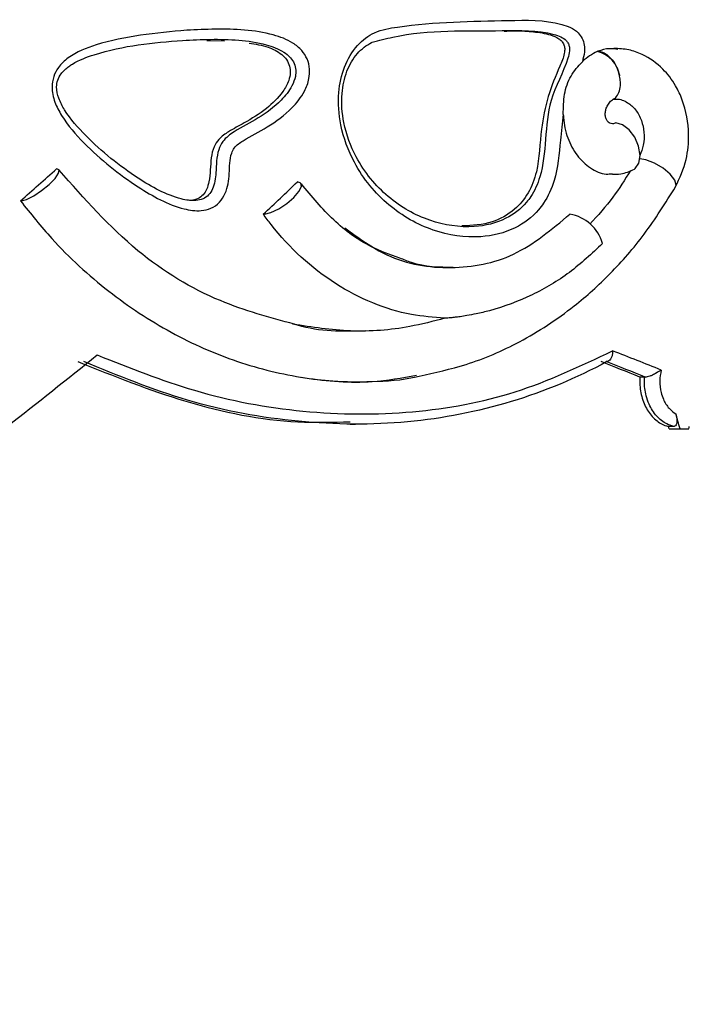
# Model space of a CAD drawing. Header units: millimetres. Extents: x 65 to 121, y 64 to 185.
# Tile 94 of 175: x 78.52 to 79.83, y 131.62 to 133.56. Entities that reach past the tile are written whole.
import ezdxf

# ---------------------------------------------------------------- set-up
doc = ezdxf.new("R2010")
doc.units = ezdxf.units.MM

msp = doc.modelspace()

# ---------------------------------------------------------------- linework, layer by layer
at = {"color": 7, "linetype": 'Continuous', "lineweight": 25}
for p, q in [((78.88596, 133.51598), (78.92045, 133.51576)), ((79.65492, 133.49504), (79.65366, 133.49451)), ((79.74684, 132.85369), (79.73775, 132.85369)), ((79.74684, 132.85369), (79.74814, 132.85365)), ((79.16758, 132.76081), (79.17821, 132.76081)), ((79.80413, 132.75641), (79.79364, 132.75641)), ((79.79487, 132.75204), (79.8165, 132.75204)), ((79.8165, 132.75204), (79.83374, 132.75204))]:
    msp.add_line(p, q, dxfattribs=at)
at = {"color": 7, "linetype": 'Continuous', "lineweight": 25, "flags": 128}
for points in [[(79.72668, 133.26281), (79.72846, 133.26413), (79.73558, 133.27475), (79.73791, 133.29011), (79.73511, 133.30794), (79.72758, 133.32561), (79.71645, 133.34049), (79.70335, 133.3504), (79.69023, 133.35387)], [(78.52018, 133.20053), (78.53085, 133.20349), (78.54504, 133.21067), (78.56064, 133.22102), (78.57537, 133.233), (78.58705, 133.24485), (78.59395, 133.25483), (78.59506, 133.26145), (78.59021, 133.26374)], [(78.9991, 133.17444), (79.01168, 133.17773), (79.02697, 133.18511), (79.04274, 133.19552), (79.05673, 133.20745), (79.06692, 133.21917), (79.07182, 133.22901), (79.07073, 133.23552), (79.06381, 133.23777)]]:
    msp.add_lwpolyline(points, dxfattribs=at)
at = {"color": 1, "linetype": 'Continuous', "lineweight": 25, "flags": 128}
msp.add_lwpolyline([(79.80778, 133.22826), (79.80884, 133.23165), (79.80631, 133.24155), (79.79739, 133.25323), (79.78343, 133.26492), (79.76657, 133.27481), (79.74939, 133.28141), (79.7376, 133.28358)], dxfattribs=at)
at = {"color": 7, "linetype": 'Continuous', "lineweight": 25}
for centre, radius, start, end in [((79.64075, 133.43864), 0.05734, 8.35345, 76.98322), ((78.51906, 133.21478), 0.0143, 269.86358, 274.49618), ((78.99681, 133.19735), 0.02302, 269.94136, 275.71357), ((79.58676, 133.09535), 0.0801, 15.43304, 80.61213), ((76.99001, 133.89468), 4.37867, 297.63882, 346.19047), ((76.74823, 133.85134), 4.37867, 298.83758, 345.88616)]:
    msp.add_arc(centre, radius, start, end, dxfattribs=at)
for centre, major_axis, ratio, start_param, end_param in [((76.75189, 133.23211), (4.51669, 3.62511), 0.2008477, 4.9491342, 4.9660628), ((76.75189, 133.20605), (4.47925, 3.56928), 0.2608644, 5.0203161, 5.0372107), ((76.75189, 133.08947), (4.57142, -1.1985), 0.1509598, 0.8871661, 0.9147229), ((76.75189, 133.33104), (4.49422, 3.13164), 0.2733179, 4.9145254, 4.9568289), ((76.75189, 133.06857), (4.53139, -1.19346), 0.1515369, 0.8919928, 0.9142097), ((76.74698, 133.07033), (4.55138, -1.19873), 0.1515369, 0.8913678, 0.9135165), ((76.75189, 134.84741), (-4.00862, 12.21956), 0.1804396, 4.4812405, 4.4836404), ((76.75189, 134.84741), (-3.97358, 12.11273), 0.1804396, 4.4797079, 4.4800739), ((76.75189, 135.33037), (2.9658, 15.05264), 0.2314203, 4.5859976, 4.5862923)]:
    msp.add_ellipse(centre, major_axis=major_axis, ratio=ratio, start_param=start_param, end_param=end_param, dxfattribs=at)
for points, knots in [([(79.58687, 133.37083), (79.58489, 133.35389), (79.5798, 133.31031), (79.57511, 133.24815), (79.55445, 133.20384), (79.52934, 133.17088), (79.48908, 133.14109), (79.41704, 133.12438), (79.32961, 133.13735), (79.24062, 133.18681), (79.17716, 133.26297), (79.14715, 133.34386), (79.14222, 133.40999), (79.15395, 133.46523), (79.17908, 133.50748), (79.21677, 133.5359), (79.32008, 133.5529), (79.44294, 133.5548), (79.55586, 133.55734), (79.601, 133.54269), (79.61505, 133.53364), (79.6243, 133.52089), (79.6285, 133.50758), (79.62902, 133.49136), (79.62609, 133.4808), (79.62434, 133.47448)], [0, 0, 0, 0, 0.0330521, 0.0850246, 0.1182277, 0.1295692, 0.1729854, 0.2282619, 0.3019745, 0.3764136, 0.450985, 0.5022607, 0.5433791, 0.5765276, 0.6099055, 0.640198, 0.6753674, 0.8459888, 0.9313247, 0.9456895, 0.9601584, 0.9693784, 0.9786293, 0.9871963, 1, 1, 1, 1]), ([(78.84619, 133.53644), (78.86492, 133.5373), (78.9222, 133.53995), (78.99333, 133.53661), (79.04989, 133.51619), (79.07215, 133.49832), (79.08387, 133.48041), (79.08866, 133.46058), (79.08703, 133.4383), (79.07643, 133.41076), (79.04916, 133.37661), (79.00672, 133.34556), (78.96652, 133.32545), (78.94116, 133.30871), (78.92991, 133.28581), (78.93115, 133.25419), (78.92565, 133.21998), (78.91112, 133.1965), (78.89408, 133.18474), (78.86989, 133.17936), (78.81927, 133.18704), (78.73964, 133.23161), (78.65896, 133.29548), (78.6059, 133.35584), (78.58548, 133.39457), (78.57961, 133.42159), (78.5834, 133.44551), (78.59415, 133.46591), (78.62133, 133.49088), (78.67733, 133.51252), (78.75625, 133.52843), (78.8158, 133.53373), (78.84619, 133.53644)], [0, 0, 0, 0, 0.043156, 0.1319805, 0.1642994, 0.1810667, 0.1951839, 0.2093572, 0.2220218, 0.2400843, 0.269802, 0.3156679, 0.3568961, 0.3736741, 0.3815958, 0.4091125, 0.4362743, 0.4511754, 0.466225, 0.4811888, 0.5072261, 0.5818167, 0.6810472, 0.7305636, 0.7510548, 0.7717556, 0.7856653, 0.7995841, 0.8188937, 0.8634741, 0.9303228, 1, 1, 1, 1]), ([(79.21112, 133.51286), (79.21068, 133.51265), (79.19992, 133.50755), (79.17971, 133.49162), (79.15894, 133.45583), (79.14893, 133.40801), (79.15345, 133.34855), (79.18099, 133.27425), (79.23993, 133.20335), (79.32306, 133.15694), (79.40452, 133.14472), (79.47055, 133.15997), (79.50662, 133.18676), (79.52842, 133.21574), (79.54659, 133.25598), (79.55209, 133.32234), (79.55857, 133.40573), (79.58933, 133.45643), (79.59927, 133.49309), (79.5991, 133.50311), (79.59705, 133.51023), (79.59175, 133.51782), (79.58173, 133.52415), (79.54075, 133.53751), (79.43092, 133.53337), (79.30999, 133.53894), (79.2246, 133.51641), (79.21112, 133.51286)], [0, 0, 0, 0, 0.0010838, 0.0267553, 0.0542205, 0.0834316, 0.1207377, 0.1682392, 0.2382568, 0.3087962, 0.3786104, 0.4299945, 0.4689061, 0.4788453, 0.5079979, 0.5570194, 0.6073036, 0.6676991, 0.677381, 0.6821406, 0.6868184, 0.6919969, 0.7024029, 0.7148295, 0.7978249, 0.9680741, 1, 1, 1, 1]), ([(79.47024, 133.53459), (79.47808, 133.53502), (79.49771, 133.53611), (79.52806, 133.53373), (79.55651, 133.52974), (79.57521, 133.52236), (79.58394, 133.51519), (79.5883, 133.50846), (79.59004, 133.49979), (79.58844, 133.48477), (79.57495, 133.45426), (79.55546, 133.40689), (79.54098, 133.33595), (79.54011, 133.26919), (79.51944, 133.21441), (79.48924, 133.17907), (79.44427, 133.15374), (79.40774, 133.15218), (79.38758, 133.15132)], [0, 0, 0, 0, 0.0447013, 0.1119949, 0.1794008, 0.2132169, 0.2268927, 0.2407213, 0.2528117, 0.2674232, 0.3100251, 0.4137529, 0.5166743, 0.6478662, 0.7199695, 0.792273, 0.8853507, 1, 1, 1, 1]), ([(78.83802, 133.51647), (78.80895, 133.51419), (78.75089, 133.50962), (78.67786, 133.49415), (78.63213, 133.47706), (78.6107, 133.46308), (78.59978, 133.45339), (78.59165, 133.43878), (78.58892, 133.42173), (78.59389, 133.40098), (78.61206, 133.36719), (78.6624, 133.31023), (78.73914, 133.24937), (78.81397, 133.207), (78.85927, 133.19967), (78.87796, 133.20354), (78.88989, 133.2115), (78.90063, 133.22895), (78.90456, 133.26029), (78.90438, 133.29334), (78.91839, 133.32203), (78.94644, 133.34231), (78.9877, 133.36241), (79.02741, 133.39153), (79.05144, 133.42122), (79.06004, 133.44289), (79.06129, 133.45841), (79.05808, 133.47158), (79.04969, 133.4841), (79.03151, 133.49839), (78.97931, 133.51683), (78.91173, 133.51988), (78.85636, 133.51732), (78.83802, 133.51647)], [0, 0, 0, 0, 0.0729663, 0.1457407, 0.1834884, 0.1899431, 0.2063752, 0.2168993, 0.2271954, 0.244235, 0.2634825, 0.3142484, 0.419434, 0.4963732, 0.5203533, 0.5322786, 0.5430642, 0.5539801, 0.5784231, 0.6123749, 0.6263869, 0.65, 0.6952532, 0.7419089, 0.7699419, 0.7849603, 0.7942954, 0.8042363, 0.8147794, 0.8290097, 0.8602605, 0.9536997, 1, 1, 1, 1]), ([(78.96882, 133.51099), (78.98137, 133.50913), (79.00392, 133.50579), (79.02889, 133.49316), (79.04283, 133.47905), (79.04901, 133.46653), (79.05042, 133.45189), (79.0465, 133.4342), (79.03193, 133.40838), (79.00184, 133.37949), (78.96409, 133.35621), (78.93144, 133.33917), (78.91041, 133.32436), (78.89821, 133.30616), (78.89209, 133.27713), (78.89292, 133.24833), (78.88613, 133.22372), (78.87879, 133.21189), (78.86799, 133.20416), (78.85727, 133.20075), (78.85039, 133.2016), (78.84835, 133.20186)], [0, 0, 0, 0, 0.0889044, 0.1597218, 0.189429, 0.2194218, 0.2460019, 0.2778627, 0.3296951, 0.4327919, 0.5518962, 0.6312627, 0.6853971, 0.7227778, 0.7684799, 0.8654752, 0.8982574, 0.925223, 0.9522983, 0.9858322, 1, 1, 1, 1]), ([(79.65366, 133.49451), (79.64357, 133.48899), (79.63329, 133.48337), (79.6245, 133.47464), (79.62434, 133.47448)], [0, 0, 0, 0, 0.9815481, 1, 1, 1, 1]), ([(79.69436, 133.49831), (79.68879, 133.49931), (79.67561, 133.50166), (79.66249, 133.49746), (79.65492, 133.49504)], [0, 0, 0, 0, 0.4225543, 1, 1, 1, 1]), ([(79.65492, 133.49504), (79.65704, 133.49485), (79.6628, 133.49436), (79.67274, 133.48911), (79.68342, 133.47855), (79.6921, 133.46436), (79.69607, 133.45316), (79.69739, 133.44738), (79.69748, 133.44697)], [0, 0, 0, 0, 0.1250131, 0.3395971, 0.5543059, 0.7690681, 0.9838332, 1, 1, 1, 1]), ([(79.80773, 133.22817), (79.81576, 133.24563), (79.83045, 133.27755), (79.83584, 133.33832), (79.82686, 133.38835), (79.80687, 133.43097), (79.78159, 133.46431), (79.74878, 133.48742), (79.71527, 133.49932), (79.69619, 133.50024), (79.68626, 133.50072)], [0, 0, 0, 0, 0.1602084, 0.2927673, 0.4780986, 0.5631424, 0.6780708, 0.8239088, 0.9084259, 1, 1, 1, 1]), ([(79.58687, 133.37083), (79.58705, 133.38413), (79.58742, 133.41073), (79.59986, 133.44763), (79.61625, 133.4656), (79.62434, 133.47448)], [0, 0, 0, 0, 0.3361466, 0.672121, 1, 1, 1, 1]), ([(79.68522, 133.4011), (79.68538, 133.40114), (79.68887, 133.40196), (79.69385, 133.4082), (79.69876, 133.41968), (79.69965, 133.43318), (79.69844, 133.44256), (79.69756, 133.44658), (79.69748, 133.44697)], [0, 0, 0, 0, 0.0123362, 0.2753517, 0.5389365, 0.802983, 0.9807955, 1, 1, 1, 1]), ([(79.6796, 133.35282), (79.67805, 133.35358), (79.67496, 133.35509), (79.67147, 133.36026), (79.66946, 133.36698), (79.66932, 133.37487), (79.67122, 133.38324), (79.67527, 133.39134), (79.68134, 133.39864), (79.68662, 133.40179), (79.68933, 133.40341)], [0, 0, 0, 0, 0.1201734, 0.2395104, 0.3585268, 0.4783685, 0.600594, 0.7270424, 0.8594363, 1, 1, 1, 1]), ([(79.68523, 133.40106), (79.68589, 133.40099), (79.68754, 133.40082), (79.68907, 133.40078), (79.68998, 133.40075)], [0, 0, 0, 0, 0.4037907, 1, 1, 1, 1]), ([(79.68984, 133.40044), (79.69056, 133.40053), (79.69863, 133.40155), (79.71307, 133.3954), (79.72999, 133.38052), (79.74129, 133.35981), (79.74654, 133.33536), (79.7457, 133.31085), (79.74017, 133.29658), (79.73762, 133.29001)], [0, 0, 0, 0, 0.0181551, 0.2058334, 0.3678546, 0.5371325, 0.6900443, 0.8573549, 1, 1, 1, 1]), ([(79.58687, 133.37083), (79.58697, 133.36871), (79.58776, 133.35278), (79.59415, 133.32344), (79.61292, 133.28837), (79.6396, 133.26401), (79.66464, 133.25205), (79.67942, 133.2536), (79.68348, 133.25403)], [0, 0, 0, 0, 0.0336705, 0.2535533, 0.4735779, 0.6942259, 0.9158078, 1, 1, 1, 1]), ([(79.69023, 133.35387), (79.68812, 133.35312), (79.68422, 133.35174), (79.68028, 133.35291), (79.67847, 133.35345)], [0, 0, 0, 0, 0.5401189, 1, 1, 1, 1]), ([(79.05797, 132.95772), (79.00906, 132.97085), (78.90237, 132.9995), (78.7382, 133.09853), (78.64461, 133.20494), (78.59516, 133.26116)], [0, 0, 0, 0, 0.2852906, 0.6224171, 1, 1, 1, 1]), ([(79.71905, 133.26024), (79.70794, 133.24237), (79.68409, 133.20398), (79.65487, 133.17174), (79.63926, 133.15451)], [0, 0, 0, 0, 0.4656406, 1, 1, 1, 1]), ([(79.68349, 133.25335), (79.68896, 133.25318), (79.70375, 133.25274), (79.71782, 133.25892), (79.72668, 133.26281)], [0, 0, 0, 0, 0.36983616, 1, 1, 1, 1]), ([(79.26553, 133.08794), (79.2463, 133.09463), (79.2001, 133.11069), (79.13264, 133.15996), (79.09206, 133.20929), (79.07163, 133.23413)], [0, 0, 0, 0, 0.2615501, 0.628208, 1, 1, 1, 1]), ([(79.30326, 132.85558), (79.33429, 132.86231), (79.4027, 132.87716), (79.506, 132.9223), (79.60055, 132.98386), (79.68139, 133.05706), (79.74926, 133.1347), (79.78787, 133.19643), (79.80778, 133.22826)], [0, 0, 0, 0, 0.1501531, 0.330974, 0.5331072, 0.67997, 0.8350096, 1, 1, 1, 1]), ([(78.51902, 133.20048), (78.5392, 133.17529), (78.59172, 133.10974), (78.69035, 133.01983), (78.81376, 132.93814), (78.94455, 132.88035), (79.07825, 132.84855), (79.19782, 132.83949), (79.26947, 132.85216), (79.29838, 132.85727)], [0, 0, 0, 0, 0.1006338, 0.2618619, 0.4216247, 0.5804115, 0.7375254, 0.8940853, 1, 1, 1, 1]), ([(79.35385, 132.96939), (79.33186, 132.97113), (79.25843, 132.97694), (79.1351, 133.02908), (79.04207, 133.11292), (79.00184, 133.16747), (78.99679, 133.17432)], [0, 0, 0, 0, 0.1661082, 0.5546361, 0.9440275, 1, 1, 1, 1]), ([(79.15726, 133.14719), (79.18418, 133.12746), (79.24843, 133.08037), (79.36658, 133.062), (79.49468, 133.08573), (79.56428, 133.14441), (79.59982, 133.17438)], [0, 0, 0, 0, 0.1915146, 0.4570379, 0.722738, 1, 1, 1, 1]), ([(79.66397, 133.11666), (79.64289, 133.09682), (79.60073, 133.05712), (79.52601, 133.01301), (79.46293, 132.98921), (79.41826, 132.97853), (79.39884, 132.97482), (79.38509, 132.97264), (79.37448, 132.97122), (79.36641, 132.9703), (79.36033, 132.96974), (79.35672, 132.96949), (79.35478, 132.9694), (79.35406, 132.96939), (79.35385, 132.96939)], [0, 0, 0, 0, 0.2511952, 0.5024125, 0.760251, 0.8351184, 0.8861812, 0.9212685, 0.9456374, 0.9691773, 0.982684, 0.9912014, 0.9974383, 1, 1, 1, 1]), ([(79.37034, 133.06934), (79.34269, 133.06967), (79.30708, 133.0701), (79.27312, 133.08468), (79.26553, 133.08794)], [0, 0, 0, 0, 0.77658121, 1, 1, 1, 1]), ([(79.35385, 132.96939), (79.33097, 132.96345), (79.2708, 132.94784), (79.16999, 132.93992), (79.09243, 132.95195), (79.05429, 132.95786)], [0, 0, 0, 0, 0.2378042, 0.6252782, 1, 1, 1, 1]), ([(79.19692, 132.94449), (79.15262, 132.94333), (79.10626, 132.94212), (79.06003, 132.95705), (79.05797, 132.95772)], [0, 0, 0, 0, 0.9555004, 1, 1, 1, 1]), ([(78.67004, 132.8971), (78.73351, 132.87179), (78.86711, 132.81852), (79.07746, 132.78001), (79.29049, 132.77881), (79.49747, 132.81685), (79.62114, 132.87547), (79.68387, 132.90521)], [0, 0, 0, 0, 0.1814834, 0.3820477, 0.588499, 0.7912597, 1, 1, 1, 1]), ([(79.68387, 132.90521), (79.68387, 132.90512), (79.68394, 132.90356), (79.68382, 132.89966), (79.68266, 132.89393), (79.68011, 132.88869), (79.67667, 132.88502), (79.67395, 132.88434), (79.67258, 132.88401)], [0, 0, 0, 0, 0.0080216, 0.1500521, 0.3745637, 0.5868955, 0.7933309, 1, 1, 1, 1]), ([(78.63216, 132.88396), (78.7025, 132.85577), (78.84519, 132.79859), (79.0275, 132.76192), (79.13341, 132.76482), (79.16757, 132.76575)], [0, 0, 0, 0, 0.3971038, 0.8054943, 1, 1, 1, 1]), ([(79.67258, 132.88401), (79.67255, 132.88399), (79.61281, 132.85145), (79.48651, 132.79891), (79.282, 132.75838), (79.06678, 132.76032), (78.85076, 132.79921), (78.7113, 132.85622), (78.64346, 132.88396)], [0, 0, 0, 0, 0.0001032, 0.2018351, 0.4035302, 0.6059074, 0.8082998, 1, 1, 1, 1]), ([(79.77953, 132.86751), (79.77948, 132.86748), (79.77663, 132.86554), (79.77114, 132.86202), (79.76309, 132.85778), (79.75697, 132.85527), (79.75195, 132.8538), (79.74941, 132.8537), (79.74814, 132.85365)], [0, 0, 0, 0, 0.0052459, 0.3347232, 0.5616989, 0.7130268, 0.8563514, 1, 1, 1, 1]), ([(79.77953, 132.86751), (79.7782, 132.86036), (79.77547, 132.84564), (79.77808, 132.82559), (79.78437, 132.80709), (79.7939, 132.79143), (79.80372, 132.78433), (79.80834, 132.78099)], [0, 0, 0, 0, 0.2111499, 0.4345253, 0.5700843, 0.7977358, 1, 1, 1, 1]), ([(79.071, 132.85311), (79.09197, 132.85034), (79.13856, 132.84418), (79.21419, 132.84433), (79.27113, 132.84745), (79.30133, 132.85509), (79.30326, 132.85558)], [0, 0, 0, 0, 0.2659163, 0.5905431, 0.9737726, 1, 1, 1, 1]), ([(79.73775, 132.85369), (79.7376, 132.85076), (79.73693, 132.83789), (79.74003, 132.81485), (79.75111, 132.78819), (79.76823, 132.7678), (79.78362, 132.75902), (79.79231, 132.75676), (79.79364, 132.75641)], [0, 0, 0, 0, 0.0655211, 0.2878314, 0.5101021, 0.7334949, 0.9595252, 1, 1, 1, 1]), ([(79.80413, 132.75641), (79.79956, 132.75783), (79.78744, 132.76158), (79.76981, 132.77574), (79.75663, 132.79622), (79.74836, 132.82012), (79.746, 132.8388), (79.7467, 132.8512), (79.74684, 132.85369)], [0, 0, 0, 0, 0.1365921, 0.3616977, 0.5873277, 0.7219938, 0.9442132, 1, 1, 1, 1]), ([(79.80834, 132.78099), (79.80909, 132.77784), (79.81054, 132.7718), (79.81053, 132.76422), (79.80893, 132.75892), (79.80651, 132.75664), (79.80465, 132.75646), (79.80413, 132.75641)], [0, 0, 0, 0, 0.26669591, 0.51177876, 0.71557497, 0.92055443, 1, 1, 1, 1])]:
    msp.add_open_spline(points, degree=3, knots=knots, dxfattribs=at)

doc.saveas('drawing.dxf')
